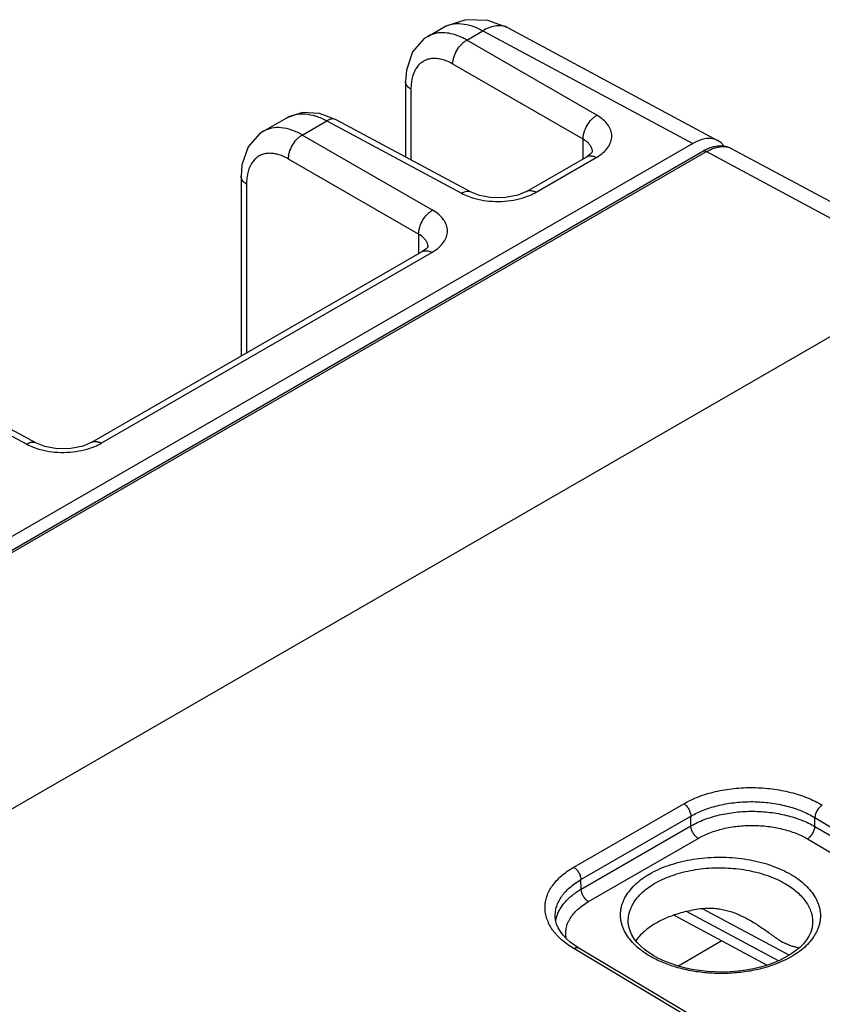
# Model space of a CAD drawing. Header units: inches. Extents: x 0 to 34, y 0 to 22.
# Tile 49 of 129: x 6.9 to 8.1, y 19.1 to 20.6. Entities that reach past the tile are written whole.
import ezdxf

# ---------------------------------------------------------------- set-up
doc = ezdxf.new("R2010")
doc.units = ezdxf.units.IN
doc.header["$LTSCALE"] = 1.87
doc.header["$MEASUREMENT"] = 0
doc.layers.get('0').update_dxf_attribs({"linetype": 'CONTINUOUS'})

msp = doc.modelspace()

# ---------------------------------------------------------------- linework, layer by layer
at = {"color": 7, "linetype": 'CONTINUOUS'}
for p, q in [((7.6292, 20.5659), (7.6, 20.5766)), ((7.5124, 20.5534), (7.535, 20.5664)), ((7.5691, 20.548), (7.5927, 20.5616)), ((7.5927, 20.5616), (7.8976, 20.3977)), ((7.6292, 20.5659), (7.9345, 20.4017)), ((7.7584, 20.4386), (7.5691, 20.548)), ((7.7383, 20.4037), (7.549, 20.5131)), ((7.48, 20.4881), (7.48, 20.3781)), ((7.488, 20.4766), (7.488, 20.3738)), ((7.3795, 20.4321), (7.3552, 20.4414)), ((7.2734, 20.4154), (7.3075, 20.4351)), ((7.33, 20.4099), (7.3657, 20.4305)), ((7.3657, 20.4305), (7.5617, 20.3251)), ((7.5756, 20.3267), (7.3795, 20.4321)), ((7.8976, 20.3977), (1.1533, 16.5035)), ((7.5194, 20.3006), (7.33, 20.4099)), ((7.7383, 20.3753), (7.7383, 20.4037)), ((1.1681, 16.4923), (7.9125, 20.3864)), ((1.1736, 16.4918), (7.9179, 20.3859)), ((7.7488, 20.382), (7.7436, 20.3784)), ((7.752, 20.3849), (7.752, 20.385)), ((7.9179, 20.3859), (8.2522, 20.2062)), ((7.9547, 20.39), (8.289, 20.2103)), ((7.4992, 20.2657), (7.3099, 20.375)), ((7.6561, 20.3279), (7.7436, 20.3784)), ((7.67, 20.3267), (7.7575, 20.3772)), ((7.241, 20.35), (7.241, 20.0882)), ((7.249, 20.3386), (7.249, 20.0928)), ((7.4992, 20.2657), (7.4992, 20.2373)), ((7.0239, 19.9629), (7.5045, 20.2404)), ((7.0378, 19.9616), (7.5184, 20.2392)), ((7.5097, 20.2439), (7.5045, 20.2404)), ((7.5129, 20.2469), (7.5129, 20.247)), ((2.062, 16.6321), (8.2522, 20.2062)), ((6.9434, 19.9616), (6.7473, 20.0671)), ((6.7334, 20.0655), (6.9295, 19.96)), ((7.7247, 19.3448), (7.8846, 19.4371)), ((7.7351, 19.3268), (7.895, 19.4191)), ((7.895, 19.4049), (7.895, 19.4191)), ((8.0753, 19.4041), (8.0753, 19.417)), ((8.0753, 19.417), (8.3884, 19.2298)), ((7.7355, 19.3128), (7.895, 19.4049)), ((8.0753, 19.4041), (8.3596, 19.237)), ((7.746, 19.2947), (7.9055, 19.3868)), ((8.0646, 19.386), (8.3489, 19.2189)), ((7.7355, 19.3128), (7.7351, 19.3268)), ((8.0222, 19.2086), (7.8888, 19.2803)), ((8.0378, 19.2168), (7.9119, 19.2845)), ((7.6978, 19.2729), (7.6978, 19.2729)), ((7.8039, 19.2656), (7.8039, 19.2656)), ((8.0052, 19.2021), (7.87, 19.2749)), ((8.072, 19.2642), (8.072, 19.2641)), ((7.876, 19.2011), (7.9392, 19.2376)), ((8.038, 19.0393), (7.7247, 19.2264)), ((8.0456, 19.0401), (7.7322, 19.2272))]:
    msp.add_line(p, q, dxfattribs=at)
for points in [[(7.6, 20.5766), (7.568, 20.5777), (7.5386, 20.5684), (7.5349, 20.5664)], [(7.5125, 20.5534), (7.5073, 20.5501), (7.4903, 20.5308), (7.4813, 20.5045), (7.48, 20.488)], [(7.3552, 20.4414), (7.3305, 20.4427), (7.3075, 20.4351)], [(7.2734, 20.4154), (7.2682, 20.412), (7.2512, 20.3927), (7.2422, 20.3664), (7.241, 20.35)], [(7.7521, 20.3857), (7.7519, 20.3854), (7.7488, 20.382)], [(7.9547, 20.39), (7.9515, 20.3915), (7.9473, 20.3929), (7.9428, 20.3938), (7.938, 20.3941), (7.933, 20.3937), (7.9278, 20.3927), (7.9226, 20.3912), (7.9173, 20.389), (7.9125, 20.3864)], [(7.6561, 20.3279), (7.6436, 20.3225), (7.6256, 20.3189), (7.6058, 20.3187), (7.5879, 20.3218), (7.5756, 20.3267)], [(7.513, 20.2477), (7.5128, 20.2473), (7.5097, 20.2439)], [(7.0239, 19.9629), (7.0114, 19.9575), (6.9934, 19.9539), (6.9736, 19.9536), (6.9556, 19.9568), (6.9434, 19.9616)], [(7.7322, 19.2272), (7.726, 19.2312), (7.7197, 19.2359), (7.7142, 19.2408), (7.7094, 19.2459), (7.7054, 19.2511), (7.7022, 19.2565), (7.6998, 19.2621), (7.6983, 19.2678), (7.6978, 19.2729)], [(7.8169, 19.2353), (7.8127, 19.2408), (7.8092, 19.2464), (7.8065, 19.2522), (7.8048, 19.2582), (7.8039, 19.2643), (7.8039, 19.2656)], [(8.072, 19.2642), (8.0719, 19.2627), (8.0711, 19.2566), (8.0692, 19.2505), (8.0665, 19.2447), (8.0629, 19.239), (8.0585, 19.2335), (8.0532, 19.2282), (8.0471, 19.2231), (8.0403, 19.2183), (8.0328, 19.2138), (8.0246, 19.2096), (8.0157, 19.2058), (8.0063, 19.2025)], [(7.8409, 19.2161), (7.8344, 19.2201), (7.8278, 19.225), (7.822, 19.23), (7.8169, 19.2353)], [(8.0063, 19.2025), (7.9963, 19.1995), (7.9859, 19.197), (7.9751, 19.1951), (7.9641, 19.1936), (7.9528, 19.1927), (7.9415, 19.1923), (7.9301, 19.1925), (7.9187, 19.1932), (7.9075, 19.1944), (7.8966, 19.1962), (7.8859, 19.1985), (7.8757, 19.2012), (7.8659, 19.2045), (7.8567, 19.2081), (7.848, 19.2122), (7.8409, 19.2161)]]:
    msp.add_lwpolyline(points, dxfattribs=at)
for centre, radius, start, end in [((7.7364, 20.3849), 0.0156, 0.3399, 12.836), ((7.7214, 20.4397), 0.0722, 300.0072, 300.8577), ((7.4973, 20.2469), 0.0156, 0.367, 14.0036), ((7.4824, 20.3016), 0.0721, 300.0077, 300.8856)]:
    msp.add_arc(centre, radius, start, end, dxfattribs=at)
msp.add_ellipse((7.8976, 20.3364), major_axis=(0.0375, 0.065), ratio=0.577156, start_param=6.043087, end_param=7.068479, dxfattribs=at)
for points, knots in [([(7.535, 20.5664), (7.5369, 20.5675), (7.5409, 20.5694), (7.5497, 20.5719), (7.562, 20.5724), (7.5775, 20.569), (7.5876, 20.5644), (7.5927, 20.5616)], [0, 0, 0, 0, 0.10882, 0.219602, 0.453148, 0.711859, 1, 1, 1, 1]), ([(7.6292, 20.5659), (7.6267, 20.5672), (7.6211, 20.5691), (7.6119, 20.5691), (7.6022, 20.5666), (7.5959, 20.5635), (7.5927, 20.5616)], [0, 0, 0, 0, 0.218628, 0.452357, 0.711879, 1, 1, 1, 1]), ([(7.5252, 20.558), (7.523, 20.5576), (7.5186, 20.5565), (7.5144, 20.5546), (7.5125, 20.5534)], [0, 0, 0, 0, 0.504793, 1, 1, 1, 1]), ([(7.546, 20.5573), (7.5424, 20.5581), (7.5355, 20.5591), (7.5285, 20.5586), (7.5252, 20.558)], [0, 0, 0, 0, 0.518488, 1, 1, 1, 1]), ([(7.5691, 20.548), (7.5672, 20.5491), (7.5598, 20.553), (7.5519, 20.5559), (7.546, 20.5573)], [0, 0, 0, 0, 0.265247, 1, 1, 1, 1]), ([(7.549, 20.5131), (7.5489, 20.5147), (7.5492, 20.518), (7.5507, 20.5248), (7.5543, 20.5332), (7.5598, 20.5406), (7.565, 20.5453), (7.5677, 20.5472), (7.5691, 20.548)], [0, 0, 0, 0, 0.114209, 0.237852, 0.499993, 0.762138, 0.885786, 1, 1, 1, 1]), ([(7.549, 20.5131), (7.5463, 20.5146), (7.5411, 20.5172), (7.533, 20.52), (7.5252, 20.5214), (7.5179, 20.5213), (7.511, 20.5198), (7.5049, 20.5168), (7.4995, 20.5124), (7.4967, 20.5087), (7.4954, 20.5067)], [0, 0, 0, 0, 0.151846, 0.292841, 0.423046, 0.544025, 0.658478, 0.769981, 0.88254, 1, 1, 1, 1]), ([(7.4954, 20.5067), (7.4946, 20.5054), (7.4913, 20.4993), (7.4895, 20.4926), (7.4888, 20.4873)], [0, 0, 0, 0, 0.232235, 1, 1, 1, 1]), ([(7.488, 20.4766), (7.4868, 20.4773), (7.4847, 20.4789), (7.4821, 20.4817), (7.4804, 20.4848), (7.48, 20.487), (7.48, 20.488)], [0, 0, 0, 0, 0.287063, 0.546767, 0.781254, 1, 1, 1, 1]), ([(7.4888, 20.4873), (7.4886, 20.4865), (7.4882, 20.4829), (7.488, 20.4793), (7.488, 20.4766)], [0, 0, 0, 0, 0.242508, 1, 1, 1, 1]), ([(7.3075, 20.4351), (7.3094, 20.4362), (7.3135, 20.4381), (7.3223, 20.4406), (7.3348, 20.4412), (7.3503, 20.4378), (7.3605, 20.4333), (7.3657, 20.4305)], [0, 0, 0, 0, 0.108943, 0.219882, 0.453687, 0.712351, 1, 1, 1, 1]), ([(7.3795, 20.4321), (7.3786, 20.4326), (7.3765, 20.4333), (7.373, 20.4333), (7.3693, 20.4324), (7.3669, 20.4312), (7.3657, 20.4305)], [0, 0, 0, 0, 0.21874, 0.453206, 0.712902, 1, 1, 1, 1]), ([(7.7383, 20.4037), (7.7383, 20.4053), (7.7385, 20.4087), (7.74, 20.4155), (7.7437, 20.4239), (7.7491, 20.4312), (7.7543, 20.436), (7.7571, 20.4379), (7.7584, 20.4386)], [0, 0, 0, 0, 0.114209, 0.237853, 0.499994, 0.762139, 0.885786, 1, 1, 1, 1]), ([(7.7584, 20.3777), (7.7617, 20.3797), (7.7676, 20.3839), (7.7746, 20.3914), (7.7791, 20.3997), (7.7806, 20.4084), (7.7791, 20.4171), (7.7746, 20.4253), (7.7676, 20.4327), (7.7617, 20.4368), (7.7584, 20.4386)], [0, 0, 0, 0, 0.145797, 0.276247, 0.393163, 0.502022, 0.610507, 0.726472, 0.855675, 1, 1, 1, 1]), ([(7.33, 20.4099), (7.3251, 20.4128), (7.3152, 20.4174), (7.3, 20.4211), (7.2879, 20.4207), (7.2792, 20.4183), (7.2753, 20.4165), (7.2734, 20.4154)], [0, 0, 0, 0, 0.289389, 0.548457, 0.781351, 0.891634, 1, 1, 1, 1]), ([(7.3099, 20.375), (7.3099, 20.3766), (7.3101, 20.38), (7.3116, 20.3868), (7.3153, 20.3952), (7.3207, 20.4025), (7.3259, 20.4073), (7.3286, 20.4091), (7.33, 20.4099)], [0, 0, 0, 0, 0.114209, 0.237852, 0.499993, 0.762138, 0.885786, 1, 1, 1, 1]), ([(7.7473, 20.3965), (7.7468, 20.3972), (7.7441, 20.4), (7.7409, 20.4023), (7.7383, 20.4037)], [0, 0, 0, 0, 0.232635, 1, 1, 1, 1]), ([(7.7516, 20.3884), (7.7513, 20.3898), (7.7501, 20.3927), (7.7484, 20.3953), (7.7473, 20.3965)], [0, 0, 0, 0, 0.481118, 1, 1, 1, 1]), ([(7.3099, 20.375), (7.3072, 20.3765), (7.302, 20.3792), (7.2939, 20.382), (7.2862, 20.3834), (7.2788, 20.3833), (7.2719, 20.3818), (7.2658, 20.3788), (7.2605, 20.3744), (7.2576, 20.3707), (7.2564, 20.3687)], [0, 0, 0, 0, 0.151846, 0.292841, 0.423046, 0.544025, 0.658478, 0.769981, 0.88254, 1, 1, 1, 1]), ([(7.9125, 20.3864), (7.9126, 20.3865), (7.913, 20.3867), (7.9136, 20.3869), (7.9143, 20.3869), (7.9152, 20.3869), (7.9165, 20.3866), (7.9175, 20.3862), (7.9179, 20.3859)], [0, 0, 0, 0, 0.108607, 0.219173, 0.333489, 0.453052, 0.711579, 1, 1, 1, 1]), ([(7.9179, 20.3859), (7.9196, 20.3869), (7.9229, 20.3886), (7.9279, 20.3907), (7.9329, 20.3922), (7.9377, 20.393), (7.9423, 20.3933), (7.9467, 20.3929), (7.9509, 20.3918), (7.9535, 20.3907), (7.9547, 20.39)], [0, 0, 0, 0, 0.148199, 0.288874, 0.422057, 0.548091, 0.667664, 0.781836, 0.892036, 1, 1, 1, 1]), ([(7.2564, 20.3687), (7.2555, 20.3673), (7.2522, 20.3613), (7.2504, 20.3545), (7.2497, 20.3493)], [0, 0, 0, 0, 0.232235, 1, 1, 1, 1]), ([(7.7436, 20.3784), (7.7445, 20.379), (7.7467, 20.3797), (7.749, 20.3798), (7.7502, 20.3797)], [0, 0, 0, 0, 0.481903, 1, 1, 1, 1]), ([(7.7502, 20.3797), (7.7508, 20.3796), (7.7533, 20.3792), (7.7558, 20.3782), (7.7575, 20.3772)], [0, 0, 0, 0, 0.232376, 1, 1, 1, 1]), ([(7.249, 20.3386), (7.2478, 20.3393), (7.2456, 20.3409), (7.243, 20.3436), (7.2413, 20.3467), (7.241, 20.3489), (7.241, 20.35)], [0, 0, 0, 0, 0.287063, 0.546767, 0.781254, 1, 1, 1, 1]), ([(7.2497, 20.3493), (7.2496, 20.3484), (7.2491, 20.3449), (7.249, 20.3413), (7.249, 20.3386)], [0, 0, 0, 0, 0.242508, 1, 1, 1, 1]), ([(7.5756, 20.3267), (7.5747, 20.3272), (7.5725, 20.3279), (7.569, 20.3279), (7.5653, 20.3269), (7.5629, 20.3258), (7.5617, 20.3251)], [0, 0, 0, 0, 0.21874, 0.453204, 0.712899, 1, 1, 1, 1]), ([(7.5617, 20.3251), (7.5647, 20.3234), (7.5712, 20.3205), (7.5779, 20.3184), (7.5814, 20.3174)], [0, 0, 0, 0, 0.483261, 1, 1, 1, 1]), ([(7.6495, 20.3181), (7.6532, 20.3192), (7.6602, 20.3216), (7.6669, 20.3249), (7.67, 20.3267)], [0, 0, 0, 0, 0.517434, 1, 1, 1, 1]), ([(7.6561, 20.3279), (7.657, 20.3284), (7.6592, 20.3292), (7.6627, 20.3293), (7.6664, 20.3285), (7.6688, 20.3274), (7.67, 20.3267)], [0, 0, 0, 0, 0.21874, 0.453173, 0.71287, 1, 1, 1, 1]), ([(7.5814, 20.3174), (7.5868, 20.316), (7.5981, 20.3139), (7.6154, 20.3129), (7.6328, 20.3142), (7.644, 20.3166), (7.6495, 20.3181)], [0, 0, 0, 0, 0.245138, 0.499323, 0.75385, 1, 1, 1, 1]), ([(7.4992, 20.2657), (7.4992, 20.2673), (7.4995, 20.2706), (7.501, 20.2775), (7.5046, 20.2859), (7.5101, 20.2932), (7.5152, 20.2979), (7.518, 20.2998), (7.5194, 20.3006)], [0, 0, 0, 0, 0.114209, 0.237853, 0.499994, 0.762139, 0.885786, 1, 1, 1, 1]), ([(7.5194, 20.2397), (7.5226, 20.2417), (7.5285, 20.2458), (7.5356, 20.2534), (7.54, 20.2616), (7.5416, 20.2704), (7.54, 20.2791), (7.5356, 20.2873), (7.5285, 20.2947), (7.5226, 20.2987), (7.5194, 20.3006)], [0, 0, 0, 0, 0.14578, 0.276238, 0.393159, 0.502019, 0.610506, 0.726458, 0.855661, 1, 1, 1, 1]), ([(7.5082, 20.2585), (7.5077, 20.2592), (7.505, 20.262), (7.5018, 20.2642), (7.4992, 20.2657)], [0, 0, 0, 0, 0.232717, 1, 1, 1, 1]), ([(7.5124, 20.2507), (7.5121, 20.2521), (7.511, 20.2549), (7.5092, 20.2573), (7.5082, 20.2585)], [0, 0, 0, 0, 0.481394, 1, 1, 1, 1]), ([(7.5045, 20.2404), (7.5055, 20.2409), (7.5076, 20.2417), (7.5099, 20.2417), (7.5111, 20.2416)], [0, 0, 0, 0, 0.481905, 1, 1, 1, 1]), ([(7.5111, 20.2416), (7.5117, 20.2416), (7.5143, 20.2411), (7.5167, 20.2401), (7.5184, 20.2392)], [0, 0, 0, 0, 0.232375, 1, 1, 1, 1]), ([(6.9434, 19.9616), (6.9424, 19.9621), (6.9403, 19.9629), (6.9368, 19.9629), (6.9331, 19.9619), (6.9307, 19.9607), (6.9295, 19.96)], [0, 0, 0, 0, 0.21874, 0.453204, 0.712899, 1, 1, 1, 1]), ([(6.9295, 19.96), (6.9326, 19.9584), (6.9391, 19.9554), (6.946, 19.9532), (6.9496, 19.9523)], [0, 0, 0, 0, 0.482994, 1, 1, 1, 1]), ([(6.9496, 19.9523), (6.955, 19.9508), (6.9663, 19.9488), (6.9835, 19.9479), (7.0007, 19.9492), (7.012, 19.9516), (7.0174, 19.9531)], [0, 0, 0, 0, 0.245473, 0.499721, 0.754103, 1, 1, 1, 1]), ([(7.0174, 19.9531), (7.021, 19.9542), (7.028, 19.9566), (7.0347, 19.9599), (7.0378, 19.9616)], [0, 0, 0, 0, 0.517339, 1, 1, 1, 1]), ([(7.0239, 19.9629), (7.0248, 19.9634), (7.0269, 19.9642), (7.0304, 19.9643), (7.0341, 19.9634), (7.0366, 19.9623), (7.0378, 19.9616)], [0, 0, 0, 0, 0.21874, 0.453173, 0.71287, 1, 1, 1, 1]), ([(7.8846, 19.4371), (7.8879, 19.4391), (7.895, 19.4428), (7.9063, 19.4475), (7.9182, 19.4516), (7.9309, 19.455), (7.944, 19.4576), (7.9576, 19.4595), (7.9714, 19.4605), (7.9853, 19.4608), (7.9993, 19.4602), (8.0131, 19.4589), (8.0266, 19.4567), (8.0398, 19.4539), (8.0524, 19.4502), (8.0644, 19.4459), (8.0756, 19.4409), (8.0827, 19.4371), (8.0861, 19.4351)], [0, 0, 0, 0, 0.055751, 0.113967, 0.174424, 0.236836, 0.300874, 0.366171, 0.432333, 0.498951, 0.565605, 0.631875, 0.697348, 0.76163, 0.824349, 0.88517, 0.943798, 1, 1, 1, 1]), ([(7.8846, 19.4371), (7.8853, 19.4367), (7.8867, 19.4357), (7.8886, 19.4339), (7.8904, 19.4317), (7.8919, 19.4294), (7.8932, 19.4268), (7.8942, 19.4242), (7.8948, 19.4216), (7.895, 19.4199), (7.895, 19.4191)], [0, 0, 0, 0, 0.114615, 0.237874, 0.367331, 0.500006, 0.63268, 0.762134, 0.88539, 1, 1, 1, 1]), ([(7.895, 19.4191), (7.898, 19.4208), (7.9043, 19.4241), (7.9144, 19.4284), (7.9251, 19.4321), (7.9364, 19.4351), (7.9482, 19.4375), (7.9603, 19.4391), (7.9727, 19.44), (7.9852, 19.4403), (7.9976, 19.4398), (8.01, 19.4385), (8.0221, 19.4366), (8.0339, 19.434), (8.0452, 19.4307), (8.0559, 19.4268), (8.0659, 19.4223), (8.0723, 19.4188), (8.0753, 19.417)], [0, 0, 0, 0, 0.055773, 0.113994, 0.174442, 0.236836, 0.300848, 0.366114, 0.432244, 0.498832, 0.565459, 0.631709, 0.697172, 0.761455, 0.82419, 0.885044, 0.943725, 1, 1, 1, 1]), ([(7.895, 19.4049), (7.898, 19.4067), (7.9043, 19.4099), (7.9144, 19.4142), (7.9251, 19.4179), (7.9364, 19.4209), (7.9482, 19.4233), (7.9603, 19.425), (7.9727, 19.426), (7.9851, 19.4263), (7.9976, 19.4259), (8.01, 19.4247), (8.0221, 19.4229), (8.0339, 19.4204), (8.0452, 19.4173), (8.0559, 19.4135), (8.0659, 19.4092), (8.0723, 19.4059), (8.0753, 19.4041)], [0, 0, 0, 0, 0.055768, 0.114033, 0.174564, 0.237064, 0.301198, 0.36659, 0.432841, 0.499534, 0.566243, 0.632542, 0.698013, 0.762255, 0.824893, 0.885584, 0.944033, 1, 1, 1, 1]), ([(8.0861, 19.4351), (8.0853, 19.4347), (8.0839, 19.4337), (8.082, 19.4319), (8.0801, 19.4297), (8.0785, 19.4273), (8.0772, 19.4248), (8.0762, 19.4222), (8.0755, 19.4196), (8.0753, 19.4179), (8.0753, 19.417)], [0, 0, 0, 0, 0.114175, 0.237358, 0.367004, 0.500006, 0.633007, 0.76265, 0.88583, 1, 1, 1, 1]), ([(7.9055, 19.3868), (7.9048, 19.3872), (7.9034, 19.3882), (7.9014, 19.3901), (7.8997, 19.3922), (7.8981, 19.3946), (7.8968, 19.3971), (7.8958, 19.3998), (7.8952, 19.4024), (7.895, 19.4041), (7.895, 19.4049)], [0, 0, 0, 0, 0.114282, 0.237347, 0.366743, 0.499468, 0.632266, 0.761877, 0.885283, 1, 1, 1, 1]), ([(7.9055, 19.3868), (7.9082, 19.3884), (7.9138, 19.3913), (7.9226, 19.395), (7.9321, 19.3983), (7.9421, 19.401), (7.9524, 19.4031), (7.9631, 19.4046), (7.974, 19.4054), (7.985, 19.4057), (7.9961, 19.4053), (8.007, 19.4043), (8.0177, 19.4027), (8.028, 19.4005), (8.038, 19.3977), (8.0475, 19.3944), (8.0563, 19.3905), (8.0619, 19.3876), (8.0646, 19.386)], [0, 0, 0, 0, 0.055795, 0.114072, 0.174602, 0.237093, 0.301209, 0.366579, 0.432806, 0.499474, 0.56616, 0.63244, 0.697899, 0.762138, 0.824783, 0.885495, 0.94398, 1, 1, 1, 1]), ([(8.0646, 19.386), (8.0653, 19.3864), (8.0667, 19.3874), (8.0687, 19.3892), (8.0705, 19.3914), (8.0721, 19.3938), (8.0734, 19.3963), (8.0744, 19.3989), (8.0751, 19.4015), (8.0753, 19.4033), (8.0753, 19.4041)], [0, 0, 0, 0, 0.114061, 0.237087, 0.366577, 0.499464, 0.632426, 0.762133, 0.885502, 1, 1, 1, 1]), ([(7.8051, 19.3097), (7.8076, 19.313), (7.8117, 19.3176), (7.818, 19.3232), (7.8231, 19.3273), (7.8288, 19.3313), (7.8369, 19.3363), (7.848, 19.342), (7.8624, 19.3477), (7.878, 19.3524), (7.8944, 19.356), (7.9114, 19.3584), (7.9289, 19.3595), (7.9464, 19.3595), (7.9639, 19.3582), (7.9809, 19.3557), (7.9974, 19.352), (8.0129, 19.3472), (8.0274, 19.3413), (8.0365, 19.3367), (8.0407, 19.3342)], [0, 0, 0, 0, 0.047951, 0.073205, 0.09933, 0.126335, 0.154212, 0.212485, 0.2739, 0.338058, 0.404462, 0.472533, 0.541641, 0.611123, 0.680307, 0.74853, 0.815156, 0.879599, 0.94135, 1, 1, 1, 1]), ([(7.7247, 19.2264), (7.7215, 19.2284), (7.7154, 19.2324), (7.707, 19.239), (7.7009, 19.245), (7.6966, 19.25), (7.6929, 19.255), (7.689, 19.2615), (7.6861, 19.2682), (7.6844, 19.2737), (7.6836, 19.2778), (7.6831, 19.2819), (7.6829, 19.286), (7.6831, 19.2902), (7.6836, 19.2943), (7.6844, 19.2983), (7.686, 19.3038), (7.6889, 19.3105), (7.6937, 19.3182), (7.6997, 19.3256), (7.707, 19.3326), (7.7153, 19.3391), (7.7214, 19.343), (7.7247, 19.3448)], [0, 0, 0, 0, 0.074194, 0.14467, 0.211442, 0.243498, 0.274705, 0.334744, 0.392124, 0.420057, 0.447609, 0.474895, 0.502034, 0.529149, 0.556364, 0.583801, 0.611576, 0.668527, 0.728015, 0.790614, 0.856705, 0.926487, 1, 1, 1, 1]), ([(7.7247, 19.3448), (7.7254, 19.3444), (7.7268, 19.3434), (7.7287, 19.3416), (7.7305, 19.3394), (7.732, 19.337), (7.7333, 19.3345), (7.7343, 19.3319), (7.7349, 19.3293), (7.7351, 19.3276), (7.7351, 19.3268)], [0, 0, 0, 0, 0.114615, 0.237874, 0.367331, 0.500006, 0.63268, 0.762134, 0.88539, 1, 1, 1, 1]), ([(7.8188, 19.3024), (7.8213, 19.3052), (7.8269, 19.3106), (7.8365, 19.3178), (7.8475, 19.3243), (7.8597, 19.33), (7.873, 19.3348), (7.8872, 19.3386), (7.902, 19.3415), (7.9174, 19.3434), (7.933, 19.3441), (7.9487, 19.3438), (7.9643, 19.3425), (7.9795, 19.3401), (7.9941, 19.3367), (8.0079, 19.3323), (8.0208, 19.327), (8.0289, 19.3228), (8.0327, 19.3206)], [0, 0, 0, 0, 0.049187, 0.101711, 0.157588, 0.216658, 0.278615, 0.343054, 0.409487, 0.477357, 0.546068, 0.615, 0.683526, 0.751035, 0.816937, 0.880694, 0.941841, 1, 1, 1, 1]), ([(7.6978, 19.2729), (7.6977, 19.2742), (7.6978, 19.2767), (7.6981, 19.2804), (7.6988, 19.2842), (7.7002, 19.2892), (7.7027, 19.2953), (7.7062, 19.3012), (7.7096, 19.3057), (7.7134, 19.3102), (7.7189, 19.3156), (7.7266, 19.3215), (7.7321, 19.3251), (7.7351, 19.3268)], [0, 0, 0, 0, 0.054699, 0.109504, 0.164671, 0.220449, 0.33467, 0.453898, 0.515832, 0.579452, 0.712045, 0.852191, 1, 1, 1, 1]), ([(8.0407, 19.3342), (8.0446, 19.3319), (8.0518, 19.3271), (8.0615, 19.3191), (8.0696, 19.3105), (8.075, 19.3027), (8.0783, 19.2964), (8.0803, 19.2916), (8.0818, 19.2867), (8.0828, 19.2819), (8.0833, 19.277), (8.0833, 19.272), (8.0829, 19.2671), (8.082, 19.2623), (8.0805, 19.2574), (8.0786, 19.2527), (8.0763, 19.248), (8.0724, 19.2417), (8.0665, 19.2342), (8.0577, 19.2259), (8.0473, 19.2182), (8.0355, 19.2114), (8.0224, 19.2053), (8.0132, 19.202), (8.0084, 19.2004)], [0, 0, 0, 0, 0.070779, 0.13728, 0.199581, 0.258018, 0.285999, 0.313281, 0.339989, 0.366266, 0.392269, 0.41816, 0.444109, 0.470282, 0.496838, 0.523925, 0.551673, 0.580198, 0.639902, 0.703618, 0.771587, 0.84381, 0.920076, 1, 1, 1, 1]), ([(7.6986, 19.2666), (7.6989, 19.2688), (7.6999, 19.2731), (7.7023, 19.2795), (7.7057, 19.2858), (7.71, 19.2918), (7.7151, 19.2976), (7.7212, 19.3031), (7.728, 19.3082), (7.7329, 19.3113), (7.7355, 19.3128)], [0, 0, 0, 0, 0.108068, 0.219072, 0.334293, 0.454754, 0.581203, 0.714115, 0.853713, 1, 1, 1, 1]), ([(7.746, 19.2947), (7.7453, 19.2951), (7.7439, 19.2961), (7.742, 19.298), (7.7402, 19.3001), (7.7386, 19.3025), (7.7373, 19.3051), (7.7363, 19.3077), (7.7357, 19.3103), (7.7355, 19.312), (7.7355, 19.3128)], [0, 0, 0, 0, 0.114282, 0.237347, 0.366743, 0.499468, 0.632266, 0.761877, 0.885283, 1, 1, 1, 1]), ([(7.8119, 19.2334), (7.8092, 19.2362), (7.8043, 19.2419), (7.7993, 19.2499), (7.7964, 19.2564), (7.7947, 19.2613), (7.7935, 19.2662), (7.7928, 19.2711), (7.7926, 19.2761), (7.7929, 19.2811), (7.7937, 19.286), (7.795, 19.2909), (7.7968, 19.2958), (7.7999, 19.3023), (7.8029, 19.3068), (7.8051, 19.3097)], [0, 0, 0, 0, 0.13835, 0.268204, 0.330513, 0.391399, 0.45118, 0.51021, 0.568864, 0.627533, 0.686605, 0.746456, 0.807435, 0.86986, 1, 1, 1, 1]), ([(8.0327, 19.3206), (8.0358, 19.3188), (8.0416, 19.315), (8.0496, 19.3087), (8.0565, 19.302), (8.0622, 19.2949), (8.0666, 19.2875), (8.0693, 19.281), (8.0708, 19.2758), (8.0715, 19.272), (8.0719, 19.2681), (8.072, 19.2655), (8.072, 19.2642)], [0, 0, 0, 0, 0.148398, 0.289115, 0.422206, 0.548032, 0.667335, 0.781302, 0.836808, 0.891598, 0.945912, 1, 1, 1, 1]), ([(7.7138, 19.2411), (7.7136, 19.2423), (7.7132, 19.2447), (7.713, 19.2484), (7.7132, 19.2521), (7.7137, 19.2558), (7.7146, 19.2595), (7.7158, 19.2631), (7.7174, 19.2666), (7.72, 19.2714), (7.7241, 19.2771), (7.7303, 19.2836), (7.7376, 19.2895), (7.7431, 19.2931), (7.746, 19.2947)], [0, 0, 0, 0, 0.055516, 0.110653, 0.16575, 0.221144, 0.277164, 0.33412, 0.392297, 0.451947, 0.576398, 0.708852, 0.849994, 1, 1, 1, 1]), ([(7.8039, 19.2656), (7.8039, 19.2672), (7.804, 19.2704), (7.8046, 19.2752), (7.8058, 19.2799), (7.8074, 19.2846), (7.8096, 19.2892), (7.8131, 19.2954), (7.8164, 19.2997), (7.8188, 19.3024)], [0, 0, 0, 0, 0.117652, 0.235926, 0.355641, 0.47757, 0.602419, 0.73081, 1, 1, 1, 1]), ([(7.9143, 19.2848), (7.9105, 19.2844), (7.9028, 19.2833), (7.8878, 19.2804), (7.8769, 19.2774), (7.8699, 19.2749)], [0, 0, 0, 0, 0.257393, 0.510761, 1, 1, 1, 1]), ([(7.9143, 19.2848), (7.917, 19.2851), (7.9225, 19.2854), (7.9306, 19.285), (7.9387, 19.2839), (7.9493, 19.2815), (7.9623, 19.2771), (7.9722, 19.2723), (7.977, 19.2697)], [0, 0, 0, 0, 0.124382, 0.248864, 0.373548, 0.498478, 0.748907, 1, 1, 1, 1]), ([(7.8699, 19.2749), (7.8669, 19.2739), (7.861, 19.2716), (7.8525, 19.2678), (7.8445, 19.2636), (7.8372, 19.2591), (7.8305, 19.2542), (7.8227, 19.2475), (7.8176, 19.2419), (7.8148, 19.2379)], [0, 0, 0, 0, 0.143171, 0.281692, 0.415147, 0.543195, 0.665691, 0.782617, 1, 1, 1, 1]), ([(7.977, 19.2697), (7.982, 19.2671), (7.9893, 19.2627), (7.9986, 19.2564), (8.0055, 19.2516), (8.0121, 19.2467), (8.0187, 19.2421), (8.025, 19.2378), (8.0293, 19.2354), (8.0314, 19.2343)], [0, 0, 0, 0, 0.261052, 0.391032, 0.520116, 0.647553, 0.771921, 0.890626, 1, 1, 1, 1]), ([(7.7247, 19.2264), (7.7254, 19.2268), (7.7264, 19.2273), (7.7278, 19.2277), (7.7288, 19.2279), (7.7297, 19.2279), (7.7306, 19.2278), (7.7315, 19.2276), (7.732, 19.2273), (7.7322, 19.2272)], [0, 0, 0, 0, 0.291326, 0.425079, 0.551149, 0.670293, 0.783681, 0.892927, 1, 1, 1, 1]), ([(7.8353, 19.2155), (7.833, 19.2168), (7.8287, 19.2195), (7.8207, 19.2252), (7.8153, 19.23), (7.8119, 19.2334)], [0, 0, 0, 0, 0.263517, 0.518116, 1, 1, 1, 1]), ([(8.0521, 19.2272), (8.0506, 19.2276), (8.0484, 19.2282), (8.0453, 19.229), (8.0428, 19.2297), (8.0401, 19.2306), (8.0373, 19.2316), (8.0344, 19.2328), (8.0324, 19.2338), (8.0314, 19.2343)], [0, 0, 0, 0, 0.206695, 0.319049, 0.438246, 0.565084, 0.700469, 0.845267, 1, 1, 1, 1]), ([(8.0084, 19.2004), (8.0014, 19.1982), (7.9906, 19.1954), (7.9758, 19.1928), (7.9605, 19.1909), (7.9411, 19.1898), (7.9216, 19.1906), (7.9062, 19.1923), (7.8949, 19.1941), (7.8839, 19.1965), (7.8732, 19.1993), (7.8629, 19.2026), (7.8532, 19.2064), (7.8439, 19.2107), (7.8381, 19.2139), (7.8353, 19.2155)], [0, 0, 0, 0, 0.12359, 0.187283, 0.251891, 0.382738, 0.513946, 0.579001, 0.643311, 0.706613, 0.768656, 0.829209, 0.888065, 0.945046, 1, 1, 1, 1])]:
    msp.add_open_spline(points, degree=3, knots=knots, dxfattribs=at)

doc.saveas('drawing.dxf')
